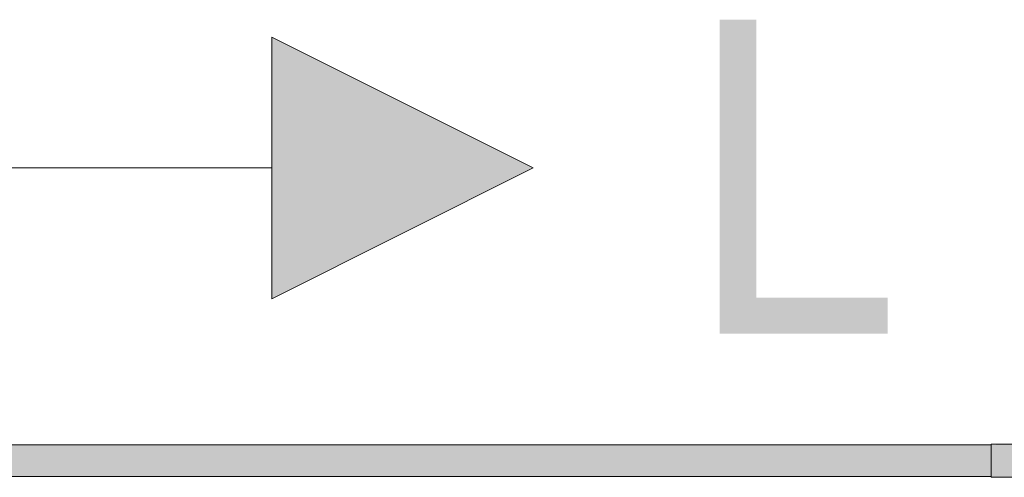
# Model space of a CAD drawing. Header units: metres. Extents: x 391.1 to 427.5, y 12.8 to 28.4.
# Tile 41 of 203: x 401.829 to 402.3, y 26.466 to 26.685. Entities that reach past the tile are written whole.
import ezdxf

# ---------------------------------------------------------------- set-up
doc = ezdxf.new("R2010")
doc.units = ezdxf.units.M
for name, color, linetype, lineweight in [('A-DETL-____-MBND', 7, 'Continuous', 18), ('G-____-____-TEXT', 7, 'Continuous', 30), ('P-PIPE-____-OTLN', 7, 'Continuous', 18)]:
    doc.layers.add(name, color=color, linetype=linetype, lineweight=lineweight)
doc.styles.add('Tahoma_3', font='tahoma.ttf', dxfattribs={"height": 0.15})

# ---------------------------------------------------------------- blocks, each defined once
blk = doc.blocks.new('ZYR_02_02 Punts Consum - 01 Punt Consum AF-687799-02_FON_P0A')
at = {"layer": 'A-DETL-____-MBND', "true_color": 0x0000fa}
blk.add_hatch(color=5, dxfattribs=at).paths.add_polyline_path([(0, 0.425), (-0.0625, 0.3), (0.0625, 0.3)])
at = {"layer": 'A-DETL-____-MBND', "color": 5, "true_color": 0x0000fa}
for p, q in [((0, 0.425), (-0.0625, 0.3)), ((0, 0.425), (-0.0625, 0.3)), ((0.0625, 0.3), (0, 0.425)), ((0, 0.425), (0.0625, 0.3)), ((-0.0625, 0.3), (0.0625, 0.3)), ((-0.0625, 0.3), (0.0625, 0.3)), ((0, 0.05), (0, 0.3))]:
    blk.add_line(p, q, dxfattribs=at)
blk.add_circle((0, 0), 0.05, dxfattribs=at)

msp = doc.modelspace()

# ---------------------------------------------------------------- hatches: boundary and pattern name
at = {"layer": 'P-PIPE-____-OTLN', "lineweight": 5, "true_color": 0x4b4bfb}
for points in [[(402.29383, 26.47401), (402.29383, 26.48151), (401.43874, 26.48123), (401.43874, 26.47401), (402.22744, 26.47401)], [(402.30249, 26.46607), (402.3351, 26.46651), (402.3351, 26.48194), (402.32211, 26.48166), (402.31446, 26.47401), (402.30653, 26.48194), (402.29383, 26.48151), (402.29383, 26.46607)], [(402.22744, 26.46651), (402.29383, 26.46676), (402.29383, 26.47401), (401.43874, 26.47395), (401.43874, 26.46651), (402.07735, 26.46651)]]:
    msp.add_hatch(color=173, dxfattribs=at).paths.add_polyline_path(points)

# ---------------------------------------------------------------- linework, layer by layer
at = {"layer": 'P-PIPE-____-OTLN', "color": 5, "true_color": 0x0000fa}
for p, q in [((402.29383, 26.48151), (401.43874, 26.48151)), ((402.30653, 26.48194), (402.29383, 26.48194)), ((402.29383, 26.48194), (402.29383, 26.46607)), ((402.29383, 26.48194), (402.29383, 26.46607)), ((402.29383, 26.46651), (402.29383, 26.48151)), ((401.43874, 26.46651), (402.29383, 26.46651)), ((402.29383, 26.46607), (402.3351, 26.46607))]:
    msp.add_line(p, q, dxfattribs=at)

# ---------------------------------------------------------------- block references
at = {"layer": 'A-DETL-____-MBND', "color": 5, "true_color": 0x0000fa, "rotation": 269.9999999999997}
msp.add_blockref('ZYR_02_02 Punts Consum - 01 Punt Consum AF-687799-02_FON_P0A', (401.64997, 26.61393), dxfattribs=at)

# ---------------------------------------------------------------- texts
at = {"layer": 'G-____-____-TEXT', "insert": (402.14674, 26.68479), "char_height": 0.15, "width": 0.0521097, "attachment_point": 1, "style": 'Tahoma_3'}
msp.add_mtext('L', dxfattribs=at)

doc.saveas('drawing.dxf')
